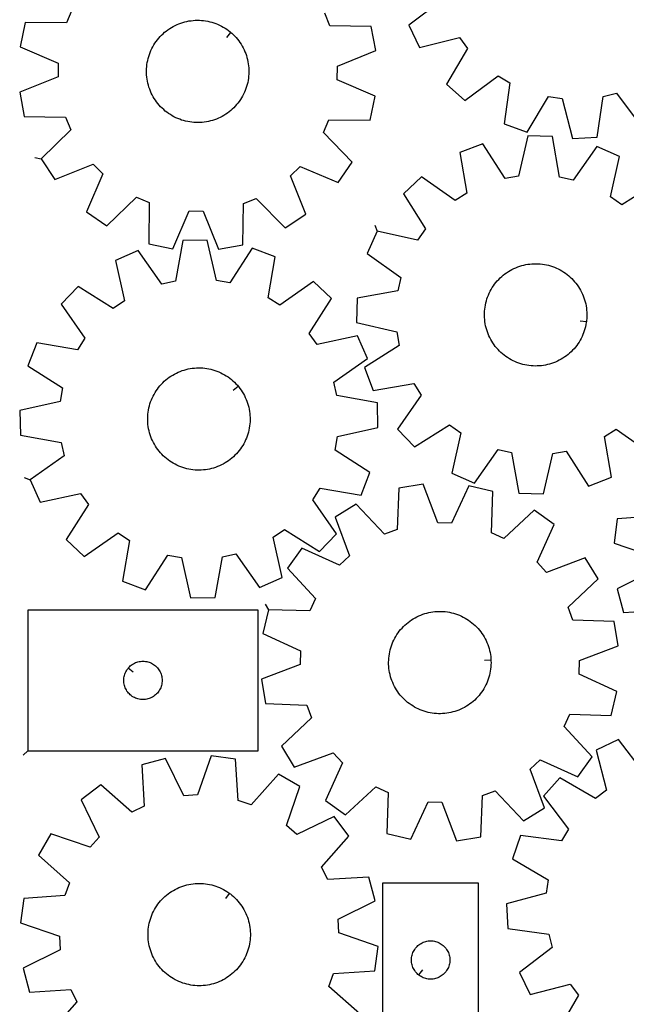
# Model space of a CAD drawing. Header units: millimetres. Extents: x 7 to 1243, y 7 to 1753.
# Tile 2 of 18: x 7 to 291, y 416 to 878. Entities that reach past the tile are written whole.
import ezdxf

# ---------------------------------------------------------------- set-up
doc = ezdxf.new("R2010")
doc.units = ezdxf.units.MM
doc.layers.add('CUT', color=7, linetype='CONTINUOUS', true_color=0x000000)
doc.layers.add('LEADIN', color=1, linetype='CONTINUOUS', true_color=0xff0000)

msp = doc.modelspace()

# ---------------------------------------------------------------- linework, layer by layer
at = {"layer": 'CUT'}
for points in [[(204.394757, 886.795088), (188.909638, 875.14805), (193.876284, 864.735659), (212.672694, 869.440698), (216.519894, 864.288831), (206.670638, 847.602472), (215.24387, 839.88333), (230.808949, 851.423293), (236.334833, 848.135849), (233.6209, 828.950516), (244.495521, 825.099793), (254.459625, 841.717827), (260.822927, 840.795288), (265.657489, 822.031775), (277.177937, 822.635708), (280.024123, 841.801867), (286.256088, 843.384683), (297.903126, 827.899563)], [(31.059572, 882.18049), (28.534331, 876.267297), (9.158534, 876.411842), (6.784633, 865.122463), (24.577737, 857.451228), (24.5076, 851.021782), (6.551382, 843.740527), (8.678442, 832.402049), (28.052782, 832.123877), (30.448425, 826.157004), (16.645459, 812.558455), (22.949654, 802.897057), (40.955661, 810.054299), (45.452371, 805.4584), (37.904033, 787.612812), (47.425606, 781.099355), (61.32203, 794.602385), (67.235223, 792.077145), (67.090678, 772.701347), (78.380057, 770.327446), (86.051292, 788.12055), (92.480738, 788.050413), (99.761993, 770.094196), (111.100471, 772.221255), (111.378643, 791.595595), (117.345516, 793.991239), (130.944065, 780.188273), (140.605463, 786.492467), (133.448221, 804.498475), (138.04412, 808.995185), (155.889708, 801.446846), (162.403165, 810.968419), (148.900135, 824.864843), (151.425375, 830.778036), (170.801173, 830.633492), (173.175074, 841.92287), (155.38197, 849.594106), (155.452107, 856.023551), (173.408324, 863.304806), (171.281265, 874.643284), (151.906925, 874.921456), (149.511281, 880.888329)], [(305.150357, 801.26901), (288.73793, 790.969755), (283.483377, 794.675473), (287.675672, 813.592848), (277.132104, 818.274585), (265.910354, 802.478549), (259.637662, 803.891356), (256.271472, 822.973054), (244.738863, 823.263565), (240.416198, 804.375554), (234.080328, 803.280362), (223.668125, 819.621366), (212.902209, 815.476426), (216.136717, 796.371966), (210.702249, 792.935508), (194.829195, 804.04805), (186.468986, 796.098687), (196.768242, 779.68626), (193.062523, 774.431706), (174.145148, 778.624002), (169.463412, 768.080434), (185.259448, 756.858684), (183.84664, 750.585992), (164.764943, 747.219801), (164.474431, 735.687192), (183.362443, 731.364528), (184.457635, 725.028658), (168.11663, 714.616455), (172.261571, 703.850539), (191.366031, 707.085047), (194.802488, 701.650579), (183.689947, 685.777525), (191.63931, 677.417316), (208.051736, 687.716572), (213.30629, 684.010853), (209.113995, 665.093478), (219.657563, 660.411742), (230.879313, 676.207777), (237.152005, 674.79497), (240.518195, 655.713273), (252.050804, 655.422761), (256.373469, 674.310773), (262.709338, 675.405965), (273.121542, 659.06496), (283.887458, 663.209901), (280.65295, 682.314361), (286.087418, 685.750818), (301.960472, 674.638276)], [(305.973903, 645.020049), (286.644462, 643.672784), (285.146562, 632.234176), (303.477345, 625.955257)], [(303.902299, 619.539487), (286.5598, 610.897719), (289.553286, 599.756602), (308.89156, 600.970524)], [(298.93056, 524.834518), (287.160016, 540.225967), (276.78769, 535.176183), (281.642946, 516.418014), (276.522021, 512.529722), (259.757404, 522.245176), (252.107093, 513.610466), (263.771205, 498.138203), (260.528072, 492.586197), (241.321642, 495.146564), (237.558037, 484.241486), (254.25525, 474.410641), (253.383646, 468.040163), (234.659409, 463.055652), (235.355484, 451.540403), (254.543798, 448.847634), (256.176418, 442.628531), (240.784969, 430.857988), (245.834753, 420.485662), (264.592922, 425.340918), (268.481214, 420.219992), (258.76576, 403.455375)], [(165.995294, 411.464981), (151.523395, 424.349334), (153.614741, 430.429545), (172.95033, 431.685493), (174.502243, 443.116898), (156.201323, 449.482332), (155.806679, 455.900038), (173.189804, 464.459792), (170.248975, 475.614925), (150.905184, 474.49236), (148.084631, 480.270523), (160.868867, 494.830939), (153.883012, 504.011532), (136.441266, 495.571869), (131.624207, 499.830816), (137.863272, 518.175202), (127.895922, 523.983592), (115.011569, 509.511693), (108.931358, 511.603039), (107.67541, 530.938628), (96.244005, 532.490541), (89.878571, 514.189621), (83.460865, 513.794977), (74.901111, 531.178102), (63.745978, 528.237273), (64.868543, 508.893482), (59.09038, 506.072928), (44.529964, 518.857165), (35.349371, 511.871309), (43.789034, 494.429563), (39.530087, 489.612505), (21.185701, 495.85157), (15.377311, 485.88422), (29.84921, 472.999867), (27.757864, 466.919656), (8.422275, 465.663708), (6.870362, 454.232302), (25.171282, 447.866869), (25.565926, 441.449163), (8.182801, 432.889409), (11.12363, 421.734276), (30.467421, 422.856841), (33.287975, 417.078678), (20.503738, 402.518262)]]:
    msp.add_lwpolyline(points, dxfattribs=at)
for points in [[(105.555349, 871.775454), (105.927757, 871.457671), (106.646028, 870.792253), (107.336561, 870.098091), (107.998205, 869.376342), (108.629859, 868.628205), (109.230472, 867.854927), (109.799044, 867.057794), (110.334629, 866.238134), (110.836336, 865.397309), (111.303329, 864.536721), (111.734831, 863.6578), (112.130125, 862.762011), (112.488551, 861.850844), (112.809514, 860.925815), (113.092479, 859.988465), (113.336975, 859.040353), (113.542596, 858.083057), (113.708999, 857.118171), (113.835907, 856.1473), (113.923109, 855.172061), (113.97046, 854.194077), (113.977881, 853.214975), (113.945359, 852.236386), (113.87295, 851.259937), (113.760772, 850.287255), (113.609014, 849.319957), (113.417927, 848.359655), (113.18783, 847.407945), (112.919105, 846.466413), (112.612201, 845.536626), (112.267627, 844.620131), (111.885957, 843.718452), (111.467827, 842.833093), (111.013932, 841.965524), (110.525028, 841.117192), (110.001928, 840.289507), (109.445504, 839.483848), (108.856681, 838.701554), (108.23644, 837.943929), (107.585812, 837.212234), (106.905881, 836.507685), (106.197778, 835.831456), (105.462682, 835.184673), (104.701816, 834.568411), (103.916447, 833.983697), (103.107882, 833.431503), (102.277467, 832.912749), (101.426583, 832.428298), (100.556648, 831.978957), (99.669108, 831.565473), (98.765442, 831.188535), (97.847153, 830.84877), (96.91577, 830.546743), (95.972842, 830.282957), (95.01994, 830.057852), (94.058649, 829.871801), (93.090569, 829.725115), (92.117312, 829.618038), (91.140497, 829.550748), (90.161751, 829.523356), (89.182701, 829.535909), (88.204979, 829.588385), (87.23021, 829.680698), (86.260019, 829.812693), (85.296018, 829.984152), (84.339813, 830.194788), (83.392995, 830.44425), (82.457141, 830.732125), (81.533808, 831.057932), (80.624532, 831.421129), (79.730827, 831.821113), (78.85418, 832.257216), (77.996051, 832.728714), (77.157868, 833.234821), (76.341026, 833.774695), (75.546885, 834.347438), (74.776765, 834.952096), (74.03195, 835.587662), (73.313678, 836.25308), (72.623146, 836.947242), (71.961502, 837.668992), (71.329848, 838.417128), (70.729235, 839.190406), (70.160663, 839.987539), (69.625077, 840.8072), (69.123371, 841.648024), (68.656378, 842.508613), (68.224875, 843.387533), (67.829582, 844.283322), (67.471156, 845.194489), (67.150193, 846.119518), (66.867228, 847.056869), (66.622731, 848.004981), (66.417111, 848.962277), (66.250708, 849.927163), (66.1238, 850.898033), (66.036598, 851.873272), (65.989247, 852.851256), (65.981826, 853.830358), (66.014347, 854.808947), (66.086757, 855.785396), (66.198934, 856.758079), (66.350693, 857.725376), (66.541779, 858.685679), (66.771877, 859.637388), (67.040601, 860.57892), (67.347506, 861.508707), (67.69208, 862.425203), (68.07375, 863.326881), (68.49188, 864.212241), (68.945775, 865.079809), (69.434679, 865.928141), (69.957778, 866.755826), (70.514203, 867.561486), (71.103025, 868.343779), (71.723267, 869.101404), (72.373895, 869.8331), (73.053826, 870.537648), (73.761929, 871.213877), (74.497025, 871.860661), (75.257891, 872.476922), (76.043259, 873.061637), (76.851824, 873.61383), (77.68224, 874.132584), (78.533123, 874.617035), (79.403059, 875.066376), (80.290598, 875.47986), (81.194264, 875.856798), (82.112553, 876.196563), (83.043937, 876.49859), (83.986864, 876.762376), (84.939767, 876.987481), (85.901058, 877.173532), (86.869137, 877.320218), (87.842394, 877.427295), (88.819209, 877.494586), (89.797956, 877.521977), (90.777005, 877.509424), (91.754728, 877.456948), (92.729496, 877.364635), (93.699688, 877.23264), (94.663689, 877.061182), (95.619894, 876.850546), (96.566711, 876.601083), (97.502566, 876.313209), (98.425899, 875.987401), (99.335175, 875.624204), (100.22888, 875.224221), (101.105526, 874.788117), (101.963655, 874.31662), (102.801838, 873.810513), (103.61868, 873.270639), (104.412822, 872.697896), (105.182941, 872.093238)], [(11.501596, 662.035149), (16.14519, 651.474727), (35.077595, 655.598614), (38.764296, 650.330699), (28.405781, 633.955609), (36.737201, 625.976078), (52.650319, 637.03117), (58.072331, 633.575091), (54.768787, 614.482448), (65.519649, 610.298619), (75.990853, 626.60188), (82.322722, 625.483793), (86.577084, 606.580279), (98.110667, 606.829102), (101.545811, 625.898507), (107.823568, 627.288631), (118.988147, 611.452135), (129.548569, 616.095729), (125.424682, 635.028134), (130.692597, 638.714835), (147.067687, 628.35632), (155.047218, 636.68774), (143.992126, 652.600858), (147.448205, 658.02287), (166.540848, 654.719326), (170.724677, 665.470188), (154.421417, 675.941392), (155.539503, 682.273261), (174.443017, 686.527623), (174.194194, 698.061206), (155.124789, 701.49635), (153.734665, 707.774107), (169.571161, 718.938686), (164.927567, 729.499108), (145.995162, 725.375221), (142.308461, 730.643136), (152.666976, 747.018226), (144.335556, 754.997757), (128.422438, 743.942665), (123.000427, 747.398744), (126.30397, 766.491387), (115.553108, 770.675216), (105.081904, 754.371956), (98.750035, 755.490042), (94.495673, 774.393556), (82.96209, 774.144733), (79.526947, 755.075328), (73.249189, 753.685204), (62.08461, 769.5217), (51.524188, 764.878106), (55.648075, 745.945701), (50.38016, 742.259), (34.00507, 752.617515), (26.025539, 744.286095), (37.080631, 728.372977), (33.624552, 722.950966), (14.531909, 726.254509), (10.34808, 715.503647), (26.651341, 705.032443), (25.533254, 698.700574), (6.62974, 694.446212), (6.878563, 682.912629), (25.947968, 679.477486), (27.338092, 673.199728)], [(272.182211, 736.1934), (272.117947, 735.708072), (271.949934, 734.743464), (271.742716, 733.786513), (271.496638, 732.83881), (271.21211, 731.901933), (270.889604, 730.977441), (270.529658, 730.066873), (270.13287, 729.171745), (269.699902, 728.293546), (269.231474, 727.433738), (268.728365, 726.593752), (268.191413, 725.774986), (267.621511, 724.978803), (267.019609, 724.206528), (266.386707, 723.459446), (265.72386, 722.738801), (265.03217, 722.045793), (264.31279, 721.381575), (263.566915, 720.747251), (262.795788, 720.143879), (262.000692, 719.572462), (261.18295, 719.033952), (260.343924, 718.529244), (259.485009, 718.059179), (258.607636, 717.624539), (257.713265, 717.226047), (256.803384, 716.864367), (255.879509, 716.540101), (254.943175, 716.253789), (253.995943, 716.005906), (253.039388, 715.796866), (252.075102, 715.627016), (251.104691, 715.49664), (250.12977, 715.405954), (249.151962, 715.355109), (248.172893, 715.34419), (247.194193, 715.373214), (246.217492, 715.442134), (245.244415, 715.550835), (244.276581, 715.699137), (243.315602, 715.886791), (242.363077, 716.113486), (241.420591, 716.378844), (240.489713, 716.682425), (239.571992, 717.023722), (238.668956, 717.402167), (237.782107, 717.817132), (236.912923, 718.267924), (236.062849, 718.753793), (235.2333, 719.273932), (234.425658, 719.827474), (233.641265, 720.413498), (232.881429, 721.031028), (232.147413, 721.679038), (231.44044, 722.356447), (230.761685, 723.062129), (230.112279, 723.794909), (229.493302, 724.553568), (228.905786, 725.336843), (228.350706, 726.14343), (227.828989, 726.971986), (227.341501, 727.821133), (226.889054, 728.689457), (226.472402, 729.575514), (226.092237, 730.477827), (225.749192, 731.394896), (225.44384, 732.325195), (225.176686, 733.267174), (224.948178, 734.219265), (224.758693, 735.179885), (224.608549, 736.147435), (224.497995, 737.120303), (224.427214, 738.096871), (224.396326, 739.075514), (224.40538, 740.054602), (224.454363, 741.032506), (224.543192, 742.007598), (224.67172, 742.978255), (224.839733, 743.942862), (225.04695, 744.899814), (225.293028, 745.847516), (225.577557, 746.784393), (225.900063, 747.708885), (226.260009, 748.619453), (226.656797, 749.514582), (227.089765, 750.392781), (227.558193, 751.252589), (228.061302, 752.092575), (228.598254, 752.911341), (229.168156, 753.707524), (229.770058, 754.479799), (230.402959, 755.22688), (231.065807, 755.947525), (231.757496, 756.640533), (232.476877, 757.304752), (233.222752, 757.939075), (233.993879, 758.542448), (234.788975, 759.113864), (235.606717, 759.652375), (236.445743, 760.157083), (237.304658, 760.627148), (238.182031, 761.061788), (239.076402, 761.46028), (239.986282, 761.821959), (240.910158, 762.146225), (241.846492, 762.432538), (242.793724, 762.680421), (243.750279, 762.889461), (244.714565, 763.05931), (245.684975, 763.189686), (246.659896, 763.280373), (247.637705, 763.331218), (248.616774, 763.342137), (249.595474, 763.313112), (250.572175, 763.244192), (251.545252, 763.135491), (252.513086, 762.98719), (253.474065, 762.799536), (254.42659, 762.572841), (255.369076, 762.307482), (256.299954, 762.003902), (257.217675, 761.662605), (258.120711, 761.284159), (259.00756, 760.869195), (259.876744, 760.418403), (260.726818, 759.932533), (261.556367, 759.412395), (262.364009, 758.858853), (263.148401, 758.272829), (263.908238, 757.655298), (264.642254, 757.007289), (265.349227, 756.32988), (266.027982, 755.624198), (266.677388, 754.891417), (267.296364, 754.132758), (267.883881, 753.349484), (268.43896, 752.542897), (268.960678, 751.714341), (269.448166, 750.865194), (269.900613, 749.996869), (270.317265, 749.110813), (270.69743, 748.208499), (271.040474, 747.29143), (271.345827, 746.361132), (271.61298, 745.419153), (271.841489, 744.467061), (272.030973, 743.506441), (272.181118, 742.538892), (272.291672, 741.566023), (272.362452, 740.589455), (272.393341, 739.610813), (272.384286, 738.631725), (272.335304, 737.653821), (272.246475, 736.678729)], [(108.880943, 705.954215), (109.196519, 705.579935), (109.796612, 704.806254), (110.364649, 704.00874), (110.899684, 703.18872), (111.400827, 702.347559), (111.867242, 701.486657), (112.298154, 700.607447), (112.692846, 699.711393), (113.050661, 698.799985), (113.371003, 697.874741), (113.653339, 696.937201), (113.897199, 695.988925), (114.102177, 695.031492), (114.267932, 694.066494), (114.394189, 693.095538), (114.480736, 692.120241), (114.52743, 691.142226), (114.534194, 690.163119), (114.501016, 689.184552), (114.427951, 688.208152), (114.315121, 687.235545), (114.162713, 686.268349), (113.970982, 685.308175), (113.740246, 684.356621), (113.470889, 683.415269), (113.163361, 682.485688), (112.818172, 681.569424), (112.435897, 680.668002), (112.017172, 679.782923), (111.562695, 678.91566), (111.073222, 678.067656), (110.549567, 677.240322), (109.992602, 676.435036), (109.403254, 675.653139), (108.782504, 674.89593), (108.131386, 674.164671), (107.450982, 673.460579), (106.742425, 672.784826), (106.006895, 672.138536), (105.245616, 671.522785), (104.459855, 670.938598), (103.650919, 670.386947), (102.820156, 669.868751), (101.968948, 669.384871), (101.098711, 668.936114), (100.210894, 668.523226), (99.306975, 668.146894), (98.388458, 667.807745), (97.456872, 667.506344), (96.513768, 667.243191), (95.560715, 667.018725), (94.599299, 666.83332), (93.631121, 666.687284), (92.657792, 666.58086), (91.680933, 666.514225), (90.702168, 666.48749), (89.723127, 666.5007), (88.74544, 666.553833), (87.770734, 666.6468), (86.800631, 666.779446), (85.836745, 666.951552), (84.880682, 667.162829), (83.934032, 667.412927), (82.998371, 667.70143), (82.075256, 668.027857), (81.166224, 668.391664), (80.272788, 668.792247), (79.396435, 669.228939), (78.538622, 669.701013), (77.700779, 670.207682), (76.8843, 670.748104), (76.090543, 671.32138), (75.320829, 671.926555), (74.576441, 672.562622), (73.858616, 673.228521), (73.16855, 673.923146), (72.50739, 674.64534), (71.876239, 675.3939), (71.276145, 676.167581), (70.708108, 676.965095), (70.173073, 677.785116), (69.671931, 678.626276), (69.205515, 679.487178), (68.774603, 680.366388), (68.379911, 681.262442), (68.022096, 682.17385), (67.701754, 683.099094), (67.419419, 684.036634), (67.175559, 684.98491), (66.97058, 685.942344), (66.804825, 686.907341), (66.678569, 687.878297), (66.592021, 688.853594), (66.545327, 689.83161), (66.538563, 690.810716), (66.571741, 691.789284), (66.644806, 692.765683), (66.757636, 693.73829), (66.910044, 694.705486), (67.101775, 695.66566), (67.332511, 696.617215), (67.601868, 697.558566), (67.909396, 698.488147), (68.254585, 699.404411), (68.63686, 700.305833), (69.055585, 701.190912), (69.510062, 702.058175), (69.999535, 702.906179), (70.52319, 703.733513), (71.080155, 704.538799), (71.669503, 705.320697), (72.290253, 706.077905), (72.941371, 706.809164), (73.621775, 707.513256), (74.330332, 708.189009), (75.065862, 708.835299), (75.827141, 709.45105), (76.612902, 710.035237), (77.421838, 710.586888), (78.252601, 711.105085), (79.103809, 711.588964), (79.974046, 712.037721), (80.861863, 712.450609), (81.765782, 712.826941), (82.684299, 713.16609), (83.615885, 713.467491), (84.558989, 713.730644), (85.512042, 713.95511), (86.473458, 714.140515), (87.441636, 714.286551), (88.414965, 714.392975), (89.391825, 714.45961), (90.370589, 714.486345), (91.34963, 714.473135), (92.327317, 714.420002), (93.302023, 714.327035), (94.272126, 714.194389), (95.236012, 714.022283), (96.192075, 713.811006), (97.138725, 713.560908), (98.074386, 713.272405), (98.997501, 712.945978), (99.906533, 712.582171), (100.799969, 712.181588), (101.676322, 711.744896), (102.534135, 711.272823), (103.371978, 710.766153), (104.188457, 710.225731), (104.982214, 709.652455), (105.751928, 709.04728), (106.496316, 708.411214), (107.214141, 707.745314), (107.904207, 707.050689), (108.565367, 706.328495)], [(123.212022, 601.044173), (120.573876, 589.813605), (138.182081, 581.726977), (137.9611, 575.300948), (119.838977, 568.443028), (121.699401, 557.057762), (141.061879, 556.325061), (143.316855, 550.303618), (129.198608, 537.03269), (135.274368, 527.226029), (153.443358, 533.958801), (157.83099, 529.258655), (149.865995, 511.595097), (159.232113, 504.860016), (173.44155, 518.033258), (179.293862, 515.369964), (178.694717, 496.002892), (189.925285, 493.364747), (198.011912, 510.972952), (204.437942, 510.751971), (211.295861, 492.629848), (222.681128, 494.490272), (223.413829, 513.85275), (229.435272, 516.107725), (242.706199, 501.989479), (252.512861, 508.065239), (245.780089, 526.234229), (250.480235, 530.621861), (268.143792, 522.656866), (274.878873, 532.022983), (261.705631, 546.232421), (264.368926, 552.084733), (283.735997, 551.485588), (286.374142, 562.716156), (268.765938, 570.802783), (268.986918, 577.228813), (287.109042, 584.086732), (285.248618, 595.471998), (265.88614, 596.2047), (263.631164, 602.226142), (277.749411, 615.49707), (271.673651, 625.303731), (253.504661, 618.570959), (249.117028, 623.271105), (257.082023, 640.934663), (247.715906, 647.669744), (233.506468, 634.496502), (227.654157, 637.159797), (228.253302, 656.526868), (217.022734, 659.165013), (208.936107, 641.556808), (202.510077, 641.777789), (195.652158, 659.899912), (184.266891, 658.039489), (183.53419, 638.67701), (177.512747, 636.422035), (164.241819, 650.540282), (154.435158, 644.464521), (161.16793, 626.295531), (156.467784, 621.907899), (138.804226, 629.872894), (132.069146, 620.506777), (145.242387, 606.297339), (142.579093, 600.445028)], [(10.327353, 534.88971), (118.327353, 534.88971), (118.327353, 600.88971), (10.327353, 600.88971)], [(227.432053, 577.596218), (227.459216, 577.107407), (227.473621, 576.128384), (227.448081, 575.149587), (227.382639, 574.172647), (227.277403, 573.199189), (227.132548, 572.230833), (226.948317, 571.269192), (226.725014, 570.315865), (226.463013, 569.372441), (226.162748, 568.440488), (225.824721, 567.521557), (225.449493, 566.61718), (225.037689, 565.72886), (224.589994, 564.858076), (224.107154, 564.006277), (223.589972, 563.174882), (223.039309, 562.365274), (222.456081, 561.5788), (221.84126, 560.81677), (221.195868, 560.080452), (220.52098, 559.371071), (219.817719, 558.689808), (219.087256, 558.037797), (218.330805, 557.416124), (217.549627, 556.825822), (216.745022, 556.267875), (215.918328, 555.74321), (215.070922, 555.252702), (214.204214, 554.797167), (213.319647, 554.377363), (212.418692, 553.993988), (211.50285, 553.647681), (210.573645, 553.339018), (209.632623, 553.068512), (208.681351, 552.836615), (207.721412, 552.643712), (206.754403, 552.490124), (205.781934, 552.376107), (204.805624, 552.30185), (203.827098, 552.267478), (202.847984, 552.273046), (201.869912, 552.318547), (200.89451, 552.403904), (199.923401, 552.528975), (198.958202, 552.693553), (198.000519, 552.897362), (197.051946, 553.140064), (196.114062, 553.421256), (195.188428, 553.740468), (194.276584, 554.09717), (193.380049, 554.490768), (192.500314, 554.920607), (191.638843, 555.385971), (190.797071, 555.886086), (189.976399, 556.42012), (189.178192, 556.987183), (188.403779, 557.586332), (187.654449, 558.21657), (186.931449, 558.876847), (186.235982, 559.566065), (185.569207, 560.283077), (184.932232, 561.026688), (184.326118, 561.795663), (183.751874, 562.588719), (183.210456, 563.404539), (182.702764, 564.241763), (182.229644, 565.098998), (181.791883, 565.974818), (181.390209, 566.867765), (181.025293, 567.776352), (180.697739, 568.699068), (180.408095, 569.634376), (180.156842, 570.58072), (179.944397, 571.536524), (179.771116, 572.500199), (179.637285, 573.470139), (179.543129, 574.444731), (179.488803, 575.422353), (179.474398, 576.401377), (179.499938, 577.380173), (179.56538, 578.357114), (179.670616, 579.330572), (179.81547, 580.298927), (179.999702, 581.260568), (180.223005, 582.213895), (180.485006, 583.15732), (180.78527, 584.089273), (181.123298, 585.008203), (181.498526, 585.912581), (181.91033, 586.800901), (182.358025, 587.671685), (182.840865, 588.523483), (183.358047, 589.354878), (183.90871, 590.164486), (184.491937, 590.95096), (185.106759, 591.71299), (185.75215, 592.449308), (186.427039, 593.158689), (187.1303, 593.839952), (187.860763, 594.491963), (188.617214, 595.113637), (189.398391, 595.703938), (190.202997, 596.261886), (191.029691, 596.78655), (191.877097, 597.277058), (192.743805, 597.732593), (193.628372, 598.152398), (194.529326, 598.535773), (195.445168, 598.88208), (196.374374, 599.190743), (197.315395, 599.461248), (198.266668, 599.693145), (199.226607, 599.886048), (200.193616, 600.039636), (201.166084, 600.153653), (202.142394, 600.22791), (203.120921, 600.262283), (204.100035, 600.256714), (205.078107, 600.211213), (206.053509, 600.125856), (207.024618, 600.000785), (207.989817, 599.836208), (208.9475, 599.632398), (209.896073, 599.389696), (210.833957, 599.108505), (211.759591, 598.789292), (212.671435, 598.43259), (213.56797, 598.038992), (214.447705, 597.609153), (215.309176, 597.143789), (216.150948, 596.643674), (216.97162, 596.10964), (217.769827, 595.542577), (218.54424, 594.943428), (219.29357, 594.31319), (220.01657, 593.652913), (220.712037, 592.963695), (221.378812, 592.246683), (222.015787, 591.503072), (222.621901, 590.734098), (223.196145, 589.941041), (223.737563, 589.125222), (224.245255, 588.287998), (224.718375, 587.430762), (225.156136, 586.554942), (225.557809, 585.661996), (225.922726, 584.753408), (226.25028, 583.830693), (226.539924, 582.895385), (226.791177, 581.949041), (227.003622, 580.993236), (227.176903, 580.029561), (227.310734, 579.059621), (227.40489, 578.085029)], [(57.373984, 573.596193), (57.560795, 573.823823), (57.963392, 574.253671), (58.393241, 574.656269), (58.8485, 575.02989), (59.327221, 575.372937), (59.827353, 575.683939), (60.346755, 575.961565), (60.883202, 576.204626), (61.434398, 576.412082), (61.997982, 576.583043), (62.57154, 576.716778), (63.152617, 576.812714), (63.738725, 576.870441), (64.327353, 576.88971), (64.915981, 576.870441), (65.502089, 576.812714), (66.083166, 576.716778), (66.656725, 576.583043), (67.220308, 576.412082), (67.771504, 576.204626), (68.307951, 575.961565), (68.827353, 575.683939), (69.327485, 575.372937), (69.806206, 575.02989), (70.261466, 574.656269), (70.691314, 574.253671), (71.093911, 573.823823), (71.467533, 573.368563), (71.81058, 572.889843), (72.121582, 572.38971), (72.399208, 571.870309), (72.642269, 571.333861), (72.849724, 570.782666), (73.020686, 570.219082), (73.154421, 569.645523), (73.250357, 569.064446), (73.308084, 568.478339), (73.327353, 567.88971), (73.308084, 567.301082), (73.250357, 566.714975), (73.154421, 566.133898), (73.020686, 565.560339), (72.849724, 564.996755), (72.642269, 564.44556), (72.399208, 563.909112), (72.121582, 563.38971), (71.81058, 562.889578), (71.467533, 562.410858), (71.093911, 561.955598), (70.691314, 561.525749), (70.261466, 561.123152), (69.806206, 560.74953), (69.327485, 560.406484), (68.827353, 560.095482), (68.307951, 559.817856), (67.771504, 559.574795), (67.220308, 559.367339), (66.656725, 559.196378), (66.083166, 559.062643), (65.502089, 558.966707), (64.915981, 558.90898), (64.327353, 558.88971), (63.738725, 558.90898), (63.152617, 558.966707), (62.57154, 559.062643), (61.997982, 559.196378), (61.434398, 559.367339), (60.883202, 559.574795), (60.346755, 559.817856), (59.827353, 560.095482), (59.327221, 560.406484), (58.8485, 560.74953), (58.393241, 561.123152), (57.963392, 561.525749), (57.560795, 561.955598), (57.187173, 562.410858), (56.844127, 562.889578), (56.533125, 563.38971), (56.255499, 563.909112), (56.012437, 564.44556), (55.804982, 564.996755), (55.634021, 565.560339), (55.500286, 566.133898), (55.404349, 566.714975), (55.346623, 567.301082), (55.327353, 567.88971), (55.346623, 568.478339), (55.404349, 569.064446), (55.500286, 569.645523), (55.634021, 570.219082), (55.804982, 570.782666), (56.012437, 571.333861), (56.255499, 571.870309), (56.533125, 572.38971), (56.844127, 572.889843), (57.187173, 573.368563)], [(104.902115, 468.005172), (105.296513, 467.71513), (106.060991, 467.103354), (106.799879, 466.460906), (107.511947, 465.788854), (108.196011, 465.088318), (108.850932, 464.360462), (109.475619, 463.606498), (110.069034, 462.827682), (110.630188, 462.02531), (111.158147, 461.200717), (111.652033, 460.355275), (112.111023, 459.490392), (112.534354, 458.607507), (112.921322, 457.708089), (113.271281, 456.793637), (113.58365, 455.865671), (113.857908, 454.925736), (114.0936, 453.975397), (114.290332, 453.016235), (114.447778, 452.049847), (114.565675, 451.077841), (114.643827, 450.101835), (114.682105, 449.123454), (114.680444, 448.144325), (114.638847, 447.16608), (114.557383, 446.190345), (114.436188, 445.218744), (114.275464, 444.252896), (114.075478, 443.294407), (113.836563, 442.344873), (113.559117, 441.405875), (113.243601, 440.478974), (112.890541, 439.565714), (112.500524, 438.667615), (112.074199, 437.786171), (111.612276, 436.922851), (111.115525, 436.07909), (110.58477, 435.256293), (110.020897, 434.455829), (109.424843, 433.679031), (108.797601, 432.927192), (108.140214, 432.201563), (107.453777, 431.503351), (106.739432, 430.833719), (105.998368, 430.193782), (105.231819, 429.584604), (104.44106, 429.0072), (103.627408, 428.46253), (102.792217, 427.951501), (101.936876, 427.474964), (101.06281, 427.033711), (100.171474, 426.628478), (99.26435, 426.259938), (98.342949, 425.928705), (97.408804, 425.63533), (96.463471, 425.380302), (95.508521, 425.164045), (94.545546, 424.986919), (93.576147, 424.849219), (92.601939, 424.751174), (91.624542, 424.692947), (90.645583, 424.674635), (89.666692, 424.696269), (88.689499, 424.757812), (87.715629, 424.859162), (86.746703, 425.000151), (85.784334, 425.180544), (84.830124, 425.40004), (83.885661, 425.658274), (82.952517, 425.954817), (82.032245, 426.289174), (81.126377, 426.66079), (80.236421, 427.069046), (79.363857, 427.513262), (78.510139, 427.992699), (77.676686, 428.506559), (76.864887, 429.053987), (76.076092, 429.634071), (75.311615, 430.245847), (74.572727, 430.888295), (73.860658, 431.560346), (73.176594, 432.260883), (72.521673, 432.988739), (71.896986, 433.742702), (71.303571, 434.521518), (70.742417, 435.323891), (70.214458, 436.148484), (69.720572, 436.993926), (69.261582, 437.858809), (68.838251, 438.741694), (68.451283, 439.641111), (68.101324, 440.555564), (67.788955, 441.48353), (67.514697, 442.423465), (67.279005, 443.373804), (67.082273, 444.332966), (66.924827, 445.299354), (66.80693, 446.27136), (66.728778, 447.247366), (66.6905, 448.225747), (66.692161, 449.204875), (66.733759, 450.183121), (66.815222, 451.158856), (66.936417, 452.130456), (67.097141, 453.096305), (67.297127, 454.054794), (67.536042, 455.004327), (67.813488, 455.943326), (68.129004, 456.870227), (68.482065, 457.783487), (68.872081, 458.681586), (69.298406, 459.563029), (69.760329, 460.42635), (70.257081, 461.270111), (70.787835, 462.092908), (71.351708, 462.893372), (71.947762, 463.67017), (72.575004, 464.422009), (73.232391, 465.147638), (73.918828, 465.84585), (74.633173, 466.515481), (75.374237, 467.155419), (76.140786, 467.764596), (76.931545, 468.342001), (77.745197, 468.886671), (78.580388, 469.3977), (79.435729, 469.874237), (80.309795, 470.31549), (81.201131, 470.720723), (82.108255, 471.089263), (83.029656, 471.420496), (83.963801, 471.713871), (84.909135, 471.968899), (85.864084, 472.185156), (86.827059, 472.362282), (87.796458, 472.499982), (88.770666, 472.598027), (89.748063, 472.656254), (90.727022, 472.674566), (91.705913, 472.652932), (92.683106, 472.591389), (93.656977, 472.490039), (94.625902, 472.34905), (95.588271, 472.168657), (96.542481, 471.949161), (97.486944, 471.690927), (98.420088, 471.394384), (99.34036, 471.060026), (100.246228, 470.68841), (101.136184, 470.280155), (102.008748, 469.835939), (102.862466, 469.356502), (103.695919, 468.842642), (104.507718, 468.295214)], [(221.674105, 292.744775), (221.674105, 472.744775), (176.674105, 472.744775), (176.674105, 352.744775), (71.674105, 352.744775), (71.674105, 292.744775)], [(193.467622, 429.791406), (193.239993, 429.978217), (192.810144, 430.380814), (192.407547, 430.810663), (192.033925, 431.265923), (191.690878, 431.744643), (191.379876, 432.244775), (191.10225, 432.764177), (190.859189, 433.300625), (190.651734, 433.85182), (190.480773, 434.415404), (190.347037, 434.988963), (190.251101, 435.57004), (190.193375, 436.156147), (190.174105, 436.744775), (190.193375, 437.333404), (190.251101, 437.919511), (190.347037, 438.500588), (190.480773, 439.074147), (190.651734, 439.637731), (190.859189, 440.188926), (191.10225, 440.725374), (191.379876, 441.244775), (191.690878, 441.744908), (192.033925, 442.223628), (192.407547, 442.678888), (192.810144, 443.108736), (193.239993, 443.511334), (193.695252, 443.884956), (194.173973, 444.228002), (194.674105, 444.539004), (195.193507, 444.81663), (195.729954, 445.059691), (196.28115, 445.267147), (196.844734, 445.438108), (197.418292, 445.571843), (197.999369, 445.667779), (198.585477, 445.725506), (199.174105, 445.744775), (199.762733, 445.725506), (200.348841, 445.667779), (200.929918, 445.571843), (201.503476, 445.438108), (202.06706, 445.267147), (202.618256, 445.059691), (203.154703, 444.81663), (203.674105, 444.539004), (204.174237, 444.228002), (204.652958, 443.884956), (205.108217, 443.511334), (205.538066, 443.108736), (205.940663, 442.678888), (206.314285, 442.223628), (206.657332, 441.744908), (206.968334, 441.244775), (207.24596, 440.725374), (207.489021, 440.188926), (207.696476, 439.637731), (207.867437, 439.074147), (208.001173, 438.500588), (208.097109, 437.919511), (208.154835, 437.333404), (208.174105, 436.744775), (208.154835, 436.156147), (208.097109, 435.57004), (208.001173, 434.988963), (207.867437, 434.415404), (207.696476, 433.85182), (207.489021, 433.300625), (207.24596, 432.764177), (206.968334, 432.244775), (206.657332, 431.744643), (206.314285, 431.265923), (205.940663, 430.810663), (205.538066, 430.380814), (205.108217, 429.978217), (204.652958, 429.604595), (204.174237, 429.261549), (203.674105, 428.950547), (203.154703, 428.672921), (202.618256, 428.42986), (202.06706, 428.222404), (201.503476, 428.051443), (200.929918, 427.917708), (200.348841, 427.821772), (199.762733, 427.764045), (199.174105, 427.744775), (198.585477, 427.764045), (197.999369, 427.821772), (197.418292, 427.917708), (196.844734, 428.051443), (196.28115, 428.222404), (195.729954, 428.42986), (195.193507, 428.672921), (194.674105, 428.950547), (194.173973, 429.261549), (193.695252, 429.604595)]]:
    msp.add_lwpolyline(points, close=True, dxfattribs=at)
at = {"layer": 'LEADIN'}
for p, q in [((103.608007, 869.493381), (105.555349, 871.775454)), ((13.709663, 813.175786), (16.645459, 812.558455)), ((173.067259, 781.423672), (174.145148, 778.624002)), ((269.20817, 736.587203), (272.182211, 736.1934)), ((106.587395, 704.020401), (108.880943, 705.954215)), ((8.70584, 663.123151), (11.501596, 662.035149)), ((121.632024, 603.594389), (123.212022, 601.044173)), ((224.436675, 577.429766), (227.432053, 577.596218)), ((59.693015, 571.693013), (57.373984, 573.596193)), ((8.206033, 532.76839), (10.327353, 534.88971)), ((103.124769, 465.588347), (104.902115, 468.005172)), ((195.370802, 432.110438), (193.467622, 429.791406))]:
    msp.add_line(p, q, dxfattribs=at)

doc.saveas('drawing.dxf')
